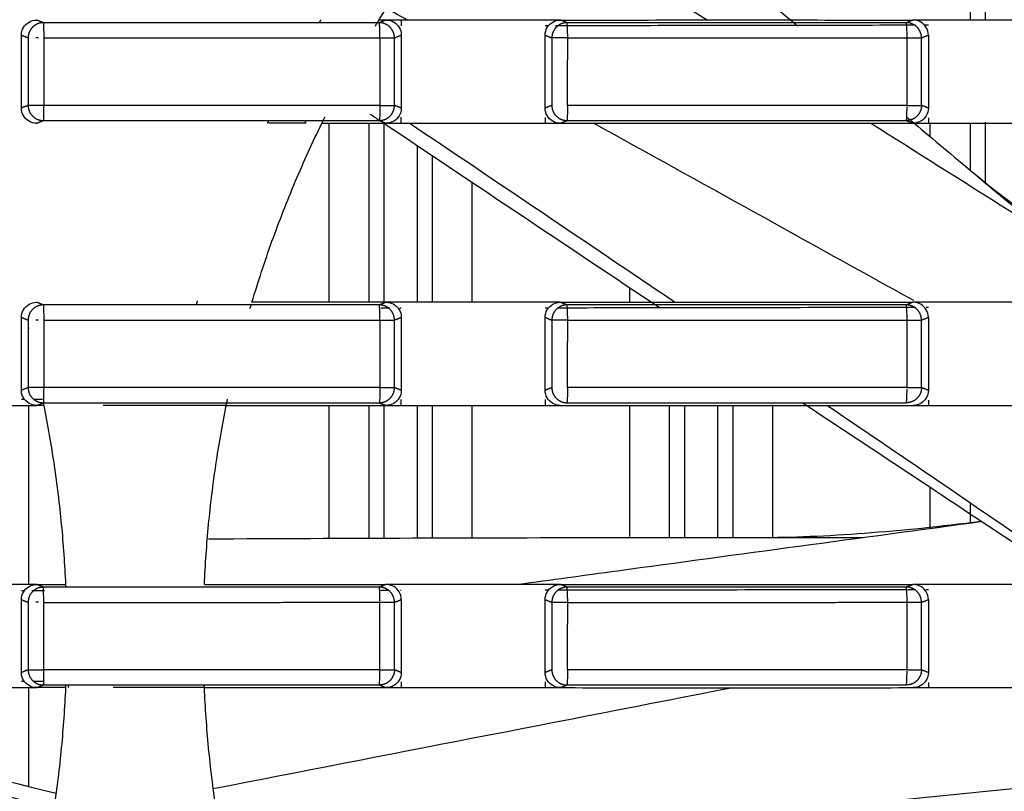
# Model space of a CAD drawing. Header units: millimetres. Extents: x 9946 to 11276, y -3292 to -1962.
# Tile 161 of 170: x 10973 to 11005, y -2154 to -2128. Entities that reach past the tile are written whole.
import ezdxf

# ---------------------------------------------------------------- set-up
doc = ezdxf.new("R2010")
doc.units = ezdxf.units.MM
doc.layers.add('ROXX NEO lite', color=7, linetype='Continuous', true_color=0x000000)

msp = doc.modelspace()

# ---------------------------------------------------------------- linework, layer by layer
at = {"layer": 'ROXX NEO lite', "color": 18, "lineweight": -3, "true_color": 0x000000}
for points, degree in [([(10990.83, -2121.956), (10993.362, -2124.06), (10995.891, -2126.167), (10998.417, -2128.278)], 3), ([(11004.099, -2122.189), (11004.099, -2125.139), (11004.099, -2128.089)], 2), ([(11004.598, -2122.189), (11004.598, -2125.139), (11004.598, -2128.089)], 2), ([(10984.625, -2128.089), (10984.969, -2127.535), (10985.685, -2126.444), (10986.841, -2124.864), (10987.664, -2123.851), (10988.088, -2123.355)], 3), ([(10988.029, -2123.425), (10990.5, -2124.978), (10992.97, -2126.533), (10995.439, -2128.088)], 3), ([(10984.899, -2127.719), (10985.122, -2127.842), (10985.345, -2127.966), (10985.568, -2128.089)], 3), ([(10972.849, -2128.588), (10972.849, -2128.493), (10972.896, -2128.329), (10973.089, -2128.136), (10973.253, -2128.089), (10973.348, -2128.089)], 3), ([(10973.569, -2128.177), (10973.459, -2128.133), (10973.348, -2128.089)], 2), ([(10973.569, -2128.177), (10973.572, -2128.181), (10973.576, -2128.287), (10973.585, -2128.563), (10973.585, -2128.679)], 3), ([(10984.86, -2128.089), (10984.782, -2128.089), (10984.703, -2128.089), (10984.625, -2128.089)], 3), ([(10984.86, -2128.089), (10984.749, -2128.133), (10984.639, -2128.177)], 2), ([(10984.655, -2128.677), (10984.655, -2128.561), (10984.652, -2128.288), (10984.643, -2128.181), (10984.639, -2128.177)], 3), ([(10984.86, -2128.089), (10984.957, -2128.089), (10985.124, -2128.139), (10985.311, -2128.325), (10985.361, -2128.491), (10985.361, -2128.587)], 3), ([(10985.361, -2128.089), (10985.194, -2128.089), (10985.027, -2128.089), (10984.86, -2128.089)], 3), ([(10990.101, -2128.089), (10989.574, -2128.089), (10988.521, -2128.089), (10986.941, -2128.089), (10985.888, -2128.089), (10985.361, -2128.089)], 3), ([(10985.361, -2128.089), (10985.361, -2128.188), (10985.361, -2128.286)], 2), ([(10990.101, -2128.588), (10990.101, -2128.493), (10990.148, -2128.329), (10990.341, -2128.136), (10990.505, -2128.089), (10990.6, -2128.089)], 3), ([(10990.6, -2128.089), (10990.434, -2128.089), (10990.267, -2128.089), (10990.101, -2128.089)], 3), ([(10990.208, -2128.28), (10990.172, -2128.28), (10990.137, -2128.28), (10990.101, -2128.28)], 3), ([(10990.6, -2128.089), (10991.891, -2128.089), (10994.474, -2128.088), (10998.348, -2128.088), (11000.93, -2128.089), (11002.221, -2128.089)], 3), ([(10990.82, -2128.177), (10990.71, -2128.133), (10990.6, -2128.089)], 2), ([(10990.844, -2128.681), (10990.844, -2128.565), (10990.831, -2128.286), (10990.824, -2128.181), (10990.82, -2128.177)], 3), ([(11002.221, -2128.089), (11002.129, -2128.126), (11002.036, -2128.163)], 2), ([(11002.723, -2128.587), (11002.723, -2128.491), (11002.673, -2128.325), (11002.486, -2128.139), (11002.319, -2128.089), (11002.221, -2128.089)], 3), ([(11002.723, -2128.089), (11002.556, -2128.089), (11002.388, -2128.089), (11002.221, -2128.089)], 3), ([(11002.723, -2128.262), (11002.686, -2128.262), (11002.649, -2128.262), (11002.611, -2128.262)], 3), ([(11007.335, -2128.089), (11006.822, -2128.089), (11005.797, -2128.089), (11004.26, -2128.089), (11003.235, -2128.089), (11002.723, -2128.089)], 3), ([(10972.849, -2128.588), (10972.959, -2128.632), (10973.07, -2128.677)], 2), ([(10972.849, -2130.99), (10972.849, -2129.789), (10972.849, -2128.588)], 2), ([(10973.07, -2128.677), (10973.07, -2129.789), (10973.07, -2130.901)], 2), ([(10973.415, -2128.677), (10973.387, -2128.676), (10973.357, -2128.677), (10973.328, -2128.677)], 3), ([(10973.585, -2128.679), (10973.583, -2129.79), (10973.581, -2130.901)], 2), ([(10984.655, -2128.677), (10984.655, -2129.789), (10984.655, -2130.901)], 2), ([(10985.136, -2128.677), (10985.249, -2128.632), (10985.361, -2128.587)], 2), ([(10985.136, -2130.901), (10985.136, -2129.789), (10985.136, -2128.677)], 2), ([(10985.361, -2128.587), (10985.361, -2129.789), (10985.361, -2130.991)], 2), ([(10990.101, -2130.99), (10990.101, -2129.789), (10990.101, -2128.588)], 2), ([(10990.101, -2128.588), (10990.211, -2128.633), (10990.321, -2128.677)], 2), ([(10990.321, -2128.677), (10990.321, -2129.789), (10990.321, -2130.901)], 2), ([(11002.022, -2130.901), (11002.022, -2129.789), (11002.022, -2128.677)], 2), ([(11002.497, -2128.677), (11002.61, -2128.632), (11002.723, -2128.587)], 2), ([(11002.497, -2130.901), (11002.497, -2129.789), (11002.497, -2128.677)], 2), ([(11002.723, -2128.587), (11002.723, -2129.789), (11002.723, -2130.991)], 2), ([(10990.838, -2130.901), (10990.841, -2129.791), (10990.844, -2128.681)], 2), ([(10973.07, -2130.901), (10972.959, -2130.945), (10972.849, -2130.99)], 2), ([(10984.655, -2130.901), (10984.655, -2131.017), (10984.652, -2131.29), (10984.642, -2131.397), (10984.638, -2131.401)], 3), ([(10985.361, -2130.991), (10985.249, -2130.946), (10985.136, -2130.901)], 2), ([(10990.321, -2130.901), (10990.211, -2130.945), (10990.101, -2130.99)], 2), ([(11002.723, -2130.991), (11002.61, -2130.946), (11002.497, -2130.901)], 2), ([(10973.348, -2131.489), (10973.253, -2131.489), (10973.089, -2131.442), (10972.896, -2131.249), (10972.849, -2131.085), (10972.849, -2130.99)], 3), ([(10984.649, -2131.407), (10984.545, -2131.337), (10984.44, -2131.267), (10984.336, -2131.198)], 3), ([(10990.6, -2131.489), (10990.505, -2131.489), (10990.341, -2131.442), (10990.148, -2131.249), (10990.101, -2131.085), (10990.101, -2130.99)], 3), ([(11001.998, -2131.401), (11002.003, -2131.397), (11002.016, -2131.307), (11002.021, -2131.061), (11002.022, -2130.95)], 3), ([(11002.723, -2130.991), (11002.723, -2131.086), (11002.674, -2131.251), (11002.487, -2131.439), (11002.319, -2131.489), (11002.221, -2131.489)], 3), ([(10973.348, -2131.489), (10973.458, -2131.445), (10973.568, -2131.401)], 2), ([(10980.443, -2137.389), (10980.645, -2136.714), (10981.084, -2135.375), (10981.853, -2133.405), (10982.437, -2132.122), (10982.746, -2131.489)], 3), ([(10982.232, -2131.489), (10981.819, -2131.489), (10981.406, -2131.489), (10980.993, -2131.489)], 3), ([(10982.746, -2131.489), (10983.451, -2131.489), (10984.155, -2131.489), (10984.86, -2131.489)], 3), ([(10982.988, -2137.389), (10982.988, -2134.439), (10982.988, -2131.489)], 2), ([(10984.299, -2137.379), (10984.299, -2134.434), (10984.299, -2131.489)], 2), ([(10984.638, -2131.401), (10984.749, -2131.445), (10984.86, -2131.489)], 2), ([(10984.798, -2137.364), (10984.798, -2134.436), (10984.798, -2131.507)], 2), ([(10993.872, -2137.575), (10990.856, -2135.564), (10987.844, -2133.548), (10984.832, -2131.53)], 3), ([(10984.86, -2131.489), (10985.027, -2131.489), (10985.194, -2131.489), (10985.361, -2131.489)], 3), ([(10985.361, -2131.489), (10985.361, -2131.39), (10985.361, -2131.292)], 2), ([(10985.361, -2131.489), (10985.888, -2131.489), (10986.941, -2131.489), (10988.521, -2131.489), (10989.574, -2131.489), (10990.101, -2131.489)], 3), ([(10994.366, -2137.389), (10991.455, -2135.418), (10988.541, -2133.453), (10985.626, -2131.489)], 3), ([(10990.101, -2131.298), (10990.101, -2131.393), (10990.101, -2131.489)], 2), ([(10990.101, -2131.489), (10990.267, -2131.489), (10990.434, -2131.489), (10990.6, -2131.489)], 3), ([(10990.6, -2131.489), (10990.71, -2131.445), (10990.82, -2131.401)], 2), ([(10990.6, -2131.489), (10991.891, -2131.489), (10994.474, -2131.49), (10998.348, -2131.49), (11000.93, -2131.489), (11002.221, -2131.489)], 3), ([(10991.706, -2131.489), (10995.216, -2133.434), (10998.725, -2135.379), (11002.235, -2137.325)], 3), ([(11000.832, -2131.489), (11003.86, -2133.399), (11006.886, -2135.311), (11009.911, -2137.225)], 3), ([(11001.998, -2131.401), (11002.109, -2131.445), (11002.221, -2131.489)], 2), ([(11002.013, -2131.287), (11002.657, -2131.827), (11003.302, -2132.368), (11003.946, -2132.909)], 3), ([(11002.221, -2131.489), (11002.388, -2131.489), (11002.556, -2131.489), (11002.723, -2131.489)], 3), ([(11002.723, -2131.316), (11002.723, -2131.403), (11002.723, -2131.489)], 2), ([(11002.723, -2131.489), (11003.235, -2131.489), (11004.26, -2131.489), (11005.797, -2131.489), (11006.822, -2131.489), (11007.335, -2131.489)], 3), ([(11002.788, -2131.91), (11002.788, -2131.7), (11002.788, -2131.489)], 2), ([(11004.099, -2131.489), (11004.099, -2132.263), (11004.099, -2133.036)], 2), ([(11004.598, -2131.459), (11004.598, -2132.458), (11004.598, -2133.456)], 2), ([(10985.879, -2132.231), (10985.879, -2134.81), (10985.879, -2137.389)], 2), ([(10986.378, -2132.566), (10986.378, -2134.977), (10986.378, -2137.389)], 2), ([(11003.946, -2132.909), (11004.822, -2133.644), (11005.698, -2134.379), (11006.574, -2135.115)], 3), ([(10987.688, -2133.443), (10987.688, -2135.405), (10987.688, -2137.368)], 2), ([(10992.888, -2137.389), (10992.888, -2137.154), (10992.888, -2136.918)], 2), ([(10972.849, -2137.888), (10972.849, -2137.793), (10972.896, -2137.629), (10973.089, -2137.436), (10973.253, -2137.389), (10973.348, -2137.389)], 3), ([(10973.569, -2137.477), (10973.459, -2137.433), (10973.348, -2137.389)], 2), ([(10984.86, -2137.389), (10984.369, -2137.389), (10983.388, -2137.389), (10981.916, -2137.389), (10980.934, -2137.389), (10980.443, -2137.389)], 3), ([(10984.86, -2137.389), (10984.749, -2137.433), (10984.639, -2137.477)], 2), ([(10984.86, -2137.389), (10984.957, -2137.389), (10985.124, -2137.439), (10985.311, -2137.625), (10985.361, -2137.791), (10985.361, -2137.887)], 3), ([(10985.361, -2137.389), (10985.194, -2137.389), (10985.027, -2137.389), (10984.86, -2137.389)], 3), ([(10990.101, -2137.389), (10989.574, -2137.389), (10988.521, -2137.389), (10986.941, -2137.389), (10985.888, -2137.389), (10985.361, -2137.389)], 3), ([(10990.101, -2137.888), (10990.101, -2137.793), (10990.148, -2137.629), (10990.341, -2137.436), (10990.505, -2137.389), (10990.6, -2137.389)], 3), ([(10990.6, -2137.389), (10990.434, -2137.389), (10990.267, -2137.389), (10990.101, -2137.389)], 3), ([(10990.6, -2137.389), (10991.891, -2137.389), (10994.474, -2137.388), (10998.348, -2137.388), (11000.93, -2137.389), (11002.221, -2137.389)], 3), ([(10990.82, -2137.477), (10990.71, -2137.433), (10990.6, -2137.389)], 2), ([(11002.221, -2137.389), (11002.111, -2137.433), (11002, -2137.477)], 2), ([(11002.723, -2137.389), (11002.556, -2137.389), (11002.388, -2137.389), (11002.221, -2137.389)], 3), ([(11002.723, -2137.887), (11002.723, -2137.791), (11002.673, -2137.625), (11002.486, -2137.439), (11002.319, -2137.389), (11002.221, -2137.389)], 3), ([(11007.335, -2137.389), (11006.822, -2137.389), (11005.797, -2137.389), (11004.26, -2137.389), (11003.235, -2137.389), (11002.723, -2137.389)], 3), ([(10973.569, -2137.477), (10973.572, -2137.481), (10973.576, -2137.587), (10973.585, -2137.863), (10973.585, -2137.979)], 3), ([(10984.655, -2137.977), (10984.655, -2137.861), (10984.652, -2137.588), (10984.643, -2137.481), (10984.639, -2137.477)], 3), ([(10984.971, -2137.587), (10984.877, -2137.587), (10984.783, -2137.587), (10984.688, -2137.587)], 3), ([(10985.361, -2137.586), (10985.344, -2137.586), (10985.326, -2137.586), (10985.308, -2137.586)], 3), ([(10990.208, -2137.58), (10990.172, -2137.58), (10990.137, -2137.58), (10990.101, -2137.58)], 3), ([(10990.844, -2137.981), (10990.844, -2137.865), (10990.831, -2137.586), (10990.824, -2137.481), (10990.82, -2137.477)], 3), ([(11002.022, -2137.977), (11002.022, -2137.861), (11002.018, -2137.588), (11002.005, -2137.481), (11002, -2137.477)], 3), ([(11002.723, -2137.562), (11002.698, -2137.562), (11002.673, -2137.562), (11002.648, -2137.562)], 3), ([(10972.849, -2140.29), (10972.849, -2139.089), (10972.849, -2137.888)], 2), ([(10972.849, -2137.888), (10972.959, -2137.932), (10973.07, -2137.977)], 2), ([(10973.07, -2137.977), (10973.07, -2139.089), (10973.07, -2140.201)], 2), ([(10973.415, -2137.977), (10973.387, -2137.976), (10973.357, -2137.977), (10973.328, -2137.977)], 3), ([(10973.585, -2137.979), (10973.583, -2139.09), (10973.581, -2140.201)], 2), ([(10984.655, -2137.977), (10984.655, -2139.089), (10984.655, -2140.201)], 2), ([(10985.136, -2137.977), (10985.249, -2137.932), (10985.361, -2137.887)], 2), ([(10985.136, -2140.201), (10985.136, -2139.089), (10985.136, -2137.977)], 2), ([(10985.361, -2137.887), (10985.361, -2139.089), (10985.361, -2140.291)], 2), ([(10990.101, -2137.888), (10990.211, -2137.933), (10990.321, -2137.977)], 2), ([(10990.101, -2140.29), (10990.101, -2139.089), (10990.101, -2137.888)], 2), ([(10990.321, -2137.977), (10990.321, -2139.089), (10990.321, -2140.201)], 2), ([(10990.838, -2140.201), (10990.841, -2139.091), (10990.844, -2137.981)], 2), ([(11002.022, -2140.201), (11002.022, -2139.089), (11002.022, -2137.977)], 2), ([(11002.497, -2137.977), (11002.61, -2137.932), (11002.723, -2137.887)], 2), ([(11002.497, -2140.201), (11002.497, -2139.089), (11002.497, -2137.977)], 2), ([(11002.723, -2137.887), (11002.723, -2139.089), (11002.723, -2140.291)], 2), ([(10973.103, -2138.234), (10973.093, -2138.238), (10973.084, -2138.241), (10973.075, -2138.245)], 3), ([(10973.07, -2140.201), (10972.959, -2140.245), (10972.849, -2140.29)], 2), ([(10973.348, -2140.789), (10973.253, -2140.789), (10973.089, -2140.742), (10972.896, -2140.549), (10972.849, -2140.385), (10972.849, -2140.29)], 3), ([(10984.655, -2140.201), (10984.655, -2140.317), (10984.652, -2140.59), (10984.642, -2140.697), (10984.638, -2140.701)], 3), ([(10985.361, -2140.291), (10985.361, -2140.386), (10985.312, -2140.551), (10985.125, -2140.739), (10984.957, -2140.789), (10984.86, -2140.789)], 3), ([(10985.361, -2140.291), (10985.249, -2140.246), (10985.136, -2140.201)], 2), ([(10990.321, -2140.201), (10990.211, -2140.245), (10990.101, -2140.29)], 2), ([(10990.6, -2140.789), (10990.505, -2140.789), (10990.341, -2140.742), (10990.148, -2140.549), (10990.101, -2140.385), (10990.101, -2140.29)], 3), ([(11001.998, -2140.701), (11002.003, -2140.697), (11002.016, -2140.607), (11002.021, -2140.361), (11002.022, -2140.25)], 3), ([(11002.723, -2140.291), (11002.723, -2140.386), (11002.674, -2140.551), (11002.487, -2140.739), (11002.319, -2140.789), (11002.221, -2140.789)], 3), ([(11002.723, -2140.291), (11002.61, -2140.246), (11002.497, -2140.201)], 2), ([(10972.849, -2140.579), (10972.895, -2140.579), (10972.942, -2140.579)], 2), ([(10973.277, -2140.579), (10973.408, -2140.579), (10973.538, -2140.579)], 2), ([(10985.361, -2140.789), (10985.361, -2140.69), (10985.361, -2140.592)], 2), ([(10990.101, -2140.598), (10990.101, -2140.693), (10990.101, -2140.789)], 2), ([(11002.723, -2140.616), (11002.723, -2140.703), (11002.723, -2140.789)], 2), ([(10968.018, -2140.789), (10969.628, -2140.789), (10971.239, -2140.789), (10972.849, -2140.789)], 3), ([(10972.849, -2140.789), (10973.015, -2140.789), (10973.182, -2140.789), (10973.348, -2140.789)], 3), ([(10973.088, -2146.67), (10973.088, -2143.73), (10973.088, -2140.789)], 2), ([(10973.348, -2140.789), (10973.458, -2140.745), (10973.568, -2140.701)], 2), ([(10973.581, -2140.789), (10973.503, -2140.789), (10973.426, -2140.789), (10973.348, -2140.789)], 3), ([(10973.581, -2140.789), (10973.711, -2141.437), (10973.939, -2142.74), (10974.179, -2144.709), (10974.272, -2146.029), (10974.301, -2146.689)], 3), ([(10978.876, -2146.689), (10978.905, -2146.029), (10978.998, -2144.709), (10979.238, -2142.74), (10979.466, -2141.437), (10979.596, -2140.789)], 3), ([(10979.596, -2140.789), (10980.181, -2140.789), (10981.351, -2140.789), (10983.105, -2140.789), (10984.275, -2140.789), (10984.86, -2140.789)], 3), ([(10982.988, -2145.167), (10982.988, -2142.978), (10982.988, -2140.789)], 2), ([(10984.299, -2145.161), (10984.299, -2142.975), (10984.299, -2140.789)], 2), ([(10984.638, -2140.701), (10984.749, -2140.745), (10984.86, -2140.789)], 2), ([(10984.798, -2145.16), (10984.798, -2142.971), (10984.798, -2140.782)], 2), ([(10984.86, -2140.789), (10985.027, -2140.789), (10985.194, -2140.789), (10985.361, -2140.789)], 3), ([(10985.361, -2140.789), (10985.888, -2140.789), (10986.941, -2140.789), (10988.521, -2140.789), (10989.574, -2140.789), (10990.101, -2140.789)], 3), ([(10985.879, -2140.789), (10985.879, -2142.973), (10985.879, -2145.156)], 2), ([(10986.378, -2140.789), (10986.378, -2142.972), (10986.378, -2145.154)], 2), ([(10987.688, -2140.784), (10987.688, -2142.968), (10987.688, -2145.151)], 2), ([(10990.101, -2140.789), (10990.267, -2140.789), (10990.434, -2140.789), (10990.6, -2140.789)], 3), ([(10990.6, -2140.789), (10991.891, -2140.789), (10994.474, -2140.79), (10998.348, -2140.79), (11000.93, -2140.789), (11002.221, -2140.789)], 3), ([(10992.888, -2145.106), (10992.888, -2142.948), (10992.888, -2140.789)], 2), ([(10994.199, -2145.14), (10994.199, -2142.961), (10994.199, -2140.783)], 2), ([(10994.698, -2145.139), (10994.698, -2142.964), (10994.698, -2140.789)], 2), ([(10995.779, -2140.79), (10995.779, -2142.964), (10995.779, -2145.139)], 2), ([(10996.278, -2140.79), (10996.278, -2142.964), (10996.278, -2145.139)], 2), ([(10997.588, -2140.771), (10997.588, -2142.955), (10997.588, -2145.139)], 2), ([(11006.289, -2145.813), (11003.713, -2144.113), (11001.14, -2142.409), (10998.569, -2140.701)], 3), ([(11006.395, -2145.571), (11004.059, -2143.974), (11001.721, -2142.38), (10999.38, -2140.789)], 3), ([(11002.221, -2140.789), (11002.388, -2140.789), (11002.556, -2140.789), (11002.723, -2140.789)], 3), ([(11002.723, -2140.789), (11003.235, -2140.789), (11004.26, -2140.789), (11005.797, -2140.789), (11006.822, -2140.789), (11007.335, -2140.789)], 3), ([(11002.788, -2144.838), (11002.788, -2144.169), (11002.788, -2143.499)], 2), ([(11004.099, -2143.997), (11004.099, -2144.329), (11004.099, -2144.661)], 2), ([(10997.129, -2145.139), (10998.273, -2145.139), (10999.416, -2145.139), (11000.56, -2145.14)], 3), ([(10972.849, -2146.689), (10971.239, -2146.689), (10969.628, -2146.689), (10968.018, -2146.689)], 3), ([(10973.348, -2146.689), (10973.182, -2146.689), (10973.015, -2146.689), (10972.849, -2146.689)], 3), ([(10973.348, -2146.689), (10973.666, -2146.689), (10973.983, -2146.689), (10974.301, -2146.689)], 3), ([(10973.568, -2146.777), (10973.458, -2146.733), (10973.348, -2146.689)], 2), ([(10973.585, -2147.279), (10973.585, -2147.163), (10973.576, -2146.887), (10973.571, -2146.781), (10973.568, -2146.777)], 3), ([(10978.876, -2146.689), (10979.541, -2146.689), (10980.871, -2146.689), (10982.865, -2146.689), (10984.195, -2146.689), (10984.86, -2146.689)], 3), ([(10984.86, -2146.689), (10984.749, -2146.733), (10984.639, -2146.777)], 2), ([(10984.655, -2147.234), (10984.655, -2147.122), (10984.651, -2146.873), (10984.643, -2146.781), (10984.639, -2146.777)], 3), ([(10985.361, -2147.187), (10985.361, -2147.091), (10985.311, -2146.925), (10985.124, -2146.739), (10984.957, -2146.689), (10984.86, -2146.689)], 3), ([(10985.361, -2146.689), (10985.194, -2146.689), (10985.027, -2146.689), (10984.86, -2146.689)], 3), ([(10990.101, -2146.689), (10989.574, -2146.689), (10988.521, -2146.689), (10986.941, -2146.689), (10985.888, -2146.689), (10985.361, -2146.689)], 3), ([(10990.101, -2147.188), (10990.101, -2147.093), (10990.148, -2146.929), (10990.341, -2146.736), (10990.505, -2146.689), (10990.6, -2146.689)], 3), ([(10990.6, -2146.689), (10990.434, -2146.689), (10990.267, -2146.689), (10990.101, -2146.689)], 3), ([(10990.6, -2146.689), (10991.891, -2146.689), (10994.474, -2146.688), (10998.348, -2146.688), (11000.93, -2146.689), (11002.221, -2146.689)], 3), ([(10990.82, -2146.777), (10990.71, -2146.733), (10990.6, -2146.689)], 2), ([(10990.844, -2147.281), (10990.844, -2147.165), (10990.831, -2146.886), (10990.824, -2146.781), (10990.82, -2146.777)], 3), ([(11002.221, -2146.689), (11002.111, -2146.733), (11002, -2146.777)], 2), ([(11002.022, -2147.277), (11002.022, -2147.161), (11002.018, -2146.888), (11002.005, -2146.781), (11002, -2146.777)], 3), ([(11002.723, -2147.187), (11002.723, -2147.091), (11002.673, -2146.925), (11002.486, -2146.739), (11002.319, -2146.689), (11002.221, -2146.689)], 3), ([(11002.723, -2146.689), (11002.556, -2146.689), (11002.388, -2146.689), (11002.221, -2146.689)], 3), ([(11007.335, -2146.689), (11006.822, -2146.689), (11005.797, -2146.689), (11004.26, -2146.689), (11003.235, -2146.689), (11002.723, -2146.689)], 3), ([(10972.946, -2146.899), (10972.897, -2146.899), (10972.849, -2146.899)], 2), ([(10973.603, -2146.899), (10973.398, -2146.899), (10973.193, -2146.899)], 2), ([(10984.949, -2146.887), (10984.858, -2146.887), (10984.767, -2146.887), (10984.676, -2146.887)], 3), ([(10985.361, -2146.886), (10985.353, -2146.886), (10985.344, -2146.886), (10985.335, -2146.886)], 3), ([(10990.211, -2146.88), (10990.174, -2146.88), (10990.137, -2146.88), (10990.101, -2146.88)], 3), ([(11002.28, -2146.862), (11002.203, -2146.862), (11002.127, -2146.862), (11002.05, -2146.863)], 3), ([(11002.723, -2146.862), (11002.694, -2146.862), (11002.665, -2146.862), (11002.636, -2146.862)], 3), ([(10972.849, -2149.59), (10972.849, -2148.389), (10972.849, -2147.188)], 2), ([(10972.849, -2147.188), (10972.959, -2147.232), (10973.07, -2147.277)], 2), ([(10973.07, -2147.277), (10973.07, -2148.388), (10973.07, -2149.5)], 2), ([(10973.415, -2147.277), (10973.387, -2147.276), (10973.357, -2147.277), (10973.328, -2147.277)], 3), ([(10973.581, -2149.501), (10973.583, -2148.39), (10973.585, -2147.279)], 2), ([(10984.655, -2149.501), (10984.655, -2148.389), (10984.655, -2147.277)], 2), ([(10985.136, -2147.277), (10985.249, -2147.232), (10985.361, -2147.187)], 2), ([(10985.136, -2149.501), (10985.136, -2148.389), (10985.136, -2147.277)], 2), ([(10985.361, -2147.187), (10985.361, -2148.389), (10985.361, -2149.591)], 2), ([(10990.101, -2147.188), (10990.211, -2147.233), (10990.321, -2147.277)], 2), ([(10990.101, -2149.59), (10990.101, -2148.389), (10990.101, -2147.188)], 2), ([(10990.321, -2147.277), (10990.321, -2148.389), (10990.321, -2149.501)], 2), ([(10990.838, -2149.501), (10990.841, -2148.391), (10990.844, -2147.281)], 2), ([(11002.022, -2149.501), (11002.022, -2148.389), (11002.022, -2147.277)], 2), ([(11002.497, -2147.277), (11002.61, -2147.232), (11002.723, -2147.187)], 2), ([(11002.497, -2149.501), (11002.497, -2148.389), (11002.497, -2147.277)], 2), ([(11002.723, -2147.187), (11002.723, -2148.389), (11002.723, -2149.591)], 2), ([(10973.07, -2149.5), (10972.959, -2149.545), (10972.849, -2149.59)], 2), ([(10973.348, -2150.089), (10973.253, -2150.089), (10973.089, -2150.042), (10972.896, -2149.849), (10972.849, -2149.685), (10972.849, -2149.59)], 3), ([(10984.638, -2150.001), (10984.642, -2149.997), (10984.652, -2149.89), (10984.655, -2149.617), (10984.655, -2149.501)], 3), ([(10985.361, -2149.591), (10985.361, -2149.686), (10985.312, -2149.851), (10985.125, -2150.039), (10984.957, -2150.089), (10984.86, -2150.089)], 3), ([(10985.361, -2149.591), (10985.249, -2149.546), (10985.136, -2149.501)], 2), ([(10990.321, -2149.501), (10990.211, -2149.545), (10990.101, -2149.59)], 2), ([(10990.6, -2150.089), (10990.505, -2150.089), (10990.341, -2150.042), (10990.148, -2149.849), (10990.101, -2149.685), (10990.101, -2149.59)], 3), ([(11001.998, -2150.001), (11002.003, -2149.997), (11002.016, -2149.907), (11002.021, -2149.661), (11002.022, -2149.55)], 3), ([(11002.723, -2149.591), (11002.723, -2149.686), (11002.674, -2149.851), (11002.487, -2150.039), (11002.319, -2150.089), (11002.221, -2150.089)], 3), ([(11002.723, -2149.591), (11002.61, -2149.546), (11002.497, -2149.501)], 2), ([(10972.849, -2149.879), (10972.895, -2149.879), (10972.942, -2149.879)], 2), ([(10973.272, -2149.879), (10973.423, -2149.879), (10973.574, -2149.879)], 2), ([(10973.348, -2150.089), (10973.458, -2150.045), (10973.568, -2150.001)], 2), ([(10974.399, -2150.089), (10974.399, -2150.041), (10974.399, -2149.993)], 2), ([(10979.168, -2153.413), (10984.872, -2152.302), (10990.576, -2151.192), (10996.281, -2150.083)], 3), ([(10984.638, -2150.001), (10984.749, -2150.045), (10984.86, -2150.089)], 2), ([(10985.361, -2149.892), (10985.361, -2149.99), (10985.361, -2150.089)], 2), ([(10990.101, -2149.898), (10990.101, -2149.993), (10990.101, -2150.089)], 2), ([(10990.6, -2150.089), (10990.71, -2150.045), (10990.82, -2150.001)], 2), ([(11002.723, -2149.916), (11002.723, -2150.003), (11002.723, -2150.089)], 2), ([(10968.018, -2150.089), (10969.628, -2150.089), (10971.239, -2150.089), (10972.849, -2150.089)], 3), ([(10972.849, -2150.089), (10973.015, -2150.089), (10973.182, -2150.089), (10973.348, -2150.089)], 3), ([(10973.088, -2153.336), (10973.088, -2151.712), (10973.088, -2150.087)], 2), ([(10974.301, -2150.089), (10973.983, -2150.089), (10973.666, -2150.089), (10973.348, -2150.089)], 3), ([(10974.301, -2150.089), (10974.272, -2150.749), (10974.179, -2152.069), (10973.939, -2154.038), (10973.711, -2155.341), (10973.581, -2155.989)], 3), ([(10979.596, -2155.989), (10979.466, -2155.341), (10979.238, -2154.038), (10978.998, -2152.069), (10978.905, -2150.749), (10978.876, -2150.089)], 3), ([(10978.876, -2150.089), (10979.541, -2150.089), (10980.871, -2150.089), (10982.865, -2150.089), (10984.195, -2150.089), (10984.86, -2150.089)], 3), ([(10984.86, -2150.089), (10985.027, -2150.089), (10985.194, -2150.089), (10985.361, -2150.089)], 3), ([(10985.361, -2150.089), (10985.888, -2150.089), (10986.941, -2150.089), (10988.521, -2150.089), (10989.574, -2150.089), (10990.101, -2150.089)], 3), ([(10990.101, -2150.089), (10990.267, -2150.089), (10990.434, -2150.089), (10990.6, -2150.089)], 3), ([(10990.6, -2150.089), (10991.891, -2150.089), (10994.474, -2150.09), (10998.348, -2150.09), (11000.93, -2150.089), (11002.221, -2150.089)], 3), ([(11002.221, -2150.089), (11002.388, -2150.089), (11002.556, -2150.089), (11002.723, -2150.089)], 3), ([(11002.723, -2150.089), (11003.235, -2150.089), (11004.26, -2150.089), (11005.797, -2150.089), (11006.822, -2150.089), (11007.335, -2150.089)], 3)]:
    msp.add_open_spline(points, degree=degree, dxfattribs=at)
for points, weights in [([(10973.216, -2128.324), (10973.07, -2128.47), (10973.07, -2128.677)], [1, 0.924082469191, 1]), ([(10973.569, -2128.177), (10973.363, -2128.177), (10973.216, -2128.324)], [1, 0.923673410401, 1]), ([(10982.705, -2128.088), (10982.679, -2128.132), (10982.654, -2128.177)], [0.989807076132, 0.989755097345, 0.989704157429]), ([(10984.503, -2128.287), (10984.561, -2128.192), (10984.62, -2128.098)], [1, 0.999885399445, 0.999779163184]), ([(10984.99, -2128.324), (10984.845, -2128.178), (10984.639, -2128.177)], [1, 0.924267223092, 1]), ([(10985.136, -2128.677), (10985.136, -2128.47), (10984.99, -2128.324)], [1, 0.924080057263, 1]), ([(10990.468, -2128.324), (10990.322, -2128.47), (10990.321, -2128.677)], [1, 0.924042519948, 1]), ([(10990.82, -2128.177), (10990.614, -2128.177), (10990.468, -2128.324)], [1, 0.923945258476, 1]), ([(11002.351, -2128.324), (11002.206, -2128.178), (11002, -2128.177)], [1, 0.924307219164, 1]), ([(11002.497, -2128.677), (11002.497, -2128.471), (11002.351, -2128.324)], [1, 0.924100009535, 1]), ([(10973.585, -2128.679), (10979.121, -2128.677), (10984.655, -2128.677)], [1, 0.999992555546, 1]), ([(10984.655, -2128.677), (10985.098, -2128.677), (10985.136, -2128.677)], [1, 0.74861123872, 1]), ([(10990.844, -2128.681), (10990.363, -2128.677), (10990.321, -2128.677)], [1, 0.719848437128, 1]), ([(10990.844, -2128.681), (10996.434, -2128.677), (11002.022, -2128.677)], [1, 0.999992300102, 1]), ([(11002.022, -2128.677), (11002.459, -2128.677), (11002.497, -2128.677)], [1, 0.752597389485, 1]), ([(10973.581, -2130.901), (10973.111, -2130.901), (10973.07, -2130.901)], [1, 0.728352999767, 1]), ([(10973.07, -2130.901), (10973.07, -2131.108), (10973.216, -2131.254)], [1, 0.923980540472, 1]), ([(10984.655, -2130.901), (10979.119, -2130.901), (10973.581, -2130.901)], [1, 0.999992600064, 1]), ([(10984.655, -2130.901), (10985.098, -2130.901), (10985.136, -2130.901)], [1, 0.748624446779, 1]), ([(10984.99, -2131.254), (10985.136, -2131.108), (10985.136, -2130.901)], [1, 0.924282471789, 1]), ([(10990.321, -2130.901), (10990.322, -2131.108), (10990.468, -2131.254)], [1, 0.923960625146, 1]), ([(11002.022, -2130.901), (10996.431, -2130.901), (10990.838, -2130.901)], [1, 0.99999244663, 1]), ([(11002.022, -2130.901), (11002.459, -2130.901), (11002.497, -2130.901)], [1, 0.752611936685, 1]), ([(11002.497, -2130.901), (11002.497, -2131.108), (11002.351, -2131.254)], [1, 0.924322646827, 1]), ([(10973.216, -2131.254), (10973.362, -2131.401), (10973.568, -2131.401)], [1, 0.924067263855, 1]), ([(10984.638, -2131.401), (10984.844, -2131.4), (10984.99, -2131.254)], [1, 0.924064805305, 1]), ([(10990.468, -2131.254), (10990.614, -2131.401), (10990.82, -2131.401)], [1, 0.924027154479, 1]), ([(11002.351, -2131.254), (11002.205, -2131.401), (11001.998, -2131.401)], [1, 0.923432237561, 1]), ([(10980.99, -2131.401), (10980.969, -2131.445), (10980.948, -2131.489)], [0.987398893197, 0.987385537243, 0.987373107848]), ([(10982.19, -2131.489), (10982.212, -2131.445), (10982.233, -2131.401)], [0.87828473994, 0.87809786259, 0.877912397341]), ([(10982.746, -2131.489), (10982.795, -2131.389), (10982.844, -2131.289)], [0.99975345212, 0.999872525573, 1]), ([(10978.64, -2137.346), (10978.624, -2137.397), (10978.607, -2137.448)], [0.989678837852, 0.989732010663, 0.989786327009]), ([(10973.216, -2137.624), (10973.07, -2137.77), (10973.07, -2137.977)], [1, 0.924082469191, 1]), ([(10973.569, -2137.477), (10973.363, -2137.477), (10973.216, -2137.624)], [1, 0.923673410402, 1]), ([(10980.383, -2137.592), (10980.4, -2137.534), (10980.417, -2137.477)], [1, 0.999931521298, 0.999865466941]), ([(10984.99, -2137.624), (10984.845, -2137.478), (10984.639, -2137.477)], [1, 0.924267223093, 1]), ([(10985.136, -2137.977), (10985.136, -2137.77), (10984.99, -2137.624)], [1, 0.924080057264, 1]), ([(10990.468, -2137.624), (10990.322, -2137.77), (10990.321, -2137.977)], [1, 0.924042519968, 1]), ([(10990.82, -2137.477), (10990.614, -2137.477), (10990.468, -2137.624)], [1, 0.923945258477, 1]), ([(11002.351, -2137.624), (11002.206, -2137.478), (11002, -2137.477)], [1, 0.924307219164, 1]), ([(11002.497, -2137.977), (11002.497, -2137.771), (11002.351, -2137.624)], [1, 0.924100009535, 1]), ([(10973.585, -2137.979), (10979.121, -2137.977), (10984.655, -2137.977)], [1, 0.999992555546, 1]), ([(10984.655, -2137.977), (10985.098, -2137.977), (10985.136, -2137.977)], [1, 0.74861123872, 1]), ([(10990.844, -2137.981), (10990.363, -2137.977), (10990.321, -2137.977)], [1, 0.719848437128, 1]), ([(10990.844, -2137.981), (10996.434, -2137.977), (11002.022, -2137.977)], [1, 0.999992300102, 1]), ([(11002.022, -2137.977), (11002.459, -2137.977), (11002.497, -2137.977)], [1, 0.752597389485, 1]), ([(10973.07, -2140.201), (10973.07, -2140.408), (10973.216, -2140.554)], [1, 0.923980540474, 1]), ([(10973.581, -2140.201), (10973.111, -2140.201), (10973.07, -2140.201)], [1, 0.728352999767, 1]), ([(10984.655, -2140.201), (10979.119, -2140.201), (10973.581, -2140.201)], [1, 0.999992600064, 1]), ([(10984.655, -2140.201), (10985.098, -2140.201), (10985.136, -2140.201)], [1, 0.748624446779, 1]), ([(10984.99, -2140.554), (10985.136, -2140.408), (10985.136, -2140.201)], [1, 0.924282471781, 1]), ([(10990.321, -2140.201), (10990.322, -2140.408), (10990.468, -2140.554)], [1, 0.923960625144, 1]), ([(11002.022, -2140.201), (10996.431, -2140.201), (10990.838, -2140.201)], [1, 0.99999244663, 1]), ([(11002.022, -2140.201), (11002.459, -2140.201), (11002.497, -2140.201)], [1, 0.752611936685, 1]), ([(11002.497, -2140.201), (11002.497, -2140.408), (11002.351, -2140.554)], [1, 0.924322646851, 1]), ([(10973.216, -2140.554), (10973.362, -2140.701), (10973.568, -2140.701)], [1, 0.924067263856, 1]), ([(10973.558, -2140.678), (10973.57, -2140.734), (10973.581, -2140.789)], [0.999893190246, 0.99983430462, 0.999777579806]), ([(10979.596, -2140.789), (10979.617, -2140.687), (10979.638, -2140.585)], [0.999784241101, 0.999888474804, 1]), ([(10984.638, -2140.701), (10984.844, -2140.7), (10984.99, -2140.554)], [1, 0.924064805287, 1]), ([(10990.468, -2140.554), (10990.614, -2140.701), (10990.82, -2140.701)], [1, 0.924027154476, 1]), ([(11002.351, -2140.554), (11002.205, -2140.701), (11001.998, -2140.701)], [1, 0.923432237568, 1]), ([(10973.568, -2146.777), (10973.362, -2146.777), (10973.216, -2146.924)], [1, 0.923965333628, 1]), ([(10974.302, -2146.707), (10974.303, -2146.742), (10974.305, -2146.777)], [0.999800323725, 0.999835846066, 0.999872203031]), ([(10984.99, -2146.924), (10984.845, -2146.778), (10984.639, -2146.777)], [1, 0.924280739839, 1]), ([(10990.82, -2146.777), (10990.614, -2146.777), (10990.468, -2146.924)], [1, 0.923945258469, 1]), ([(11002.351, -2146.924), (11002.206, -2146.778), (11002, -2146.777)], [1, 0.924307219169, 1]), ([(10973.216, -2146.924), (10973.07, -2147.07), (10973.07, -2147.277)], [1, 0.924082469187, 1]), ([(10985.136, -2147.277), (10985.136, -2147.07), (10984.99, -2146.924)], [1, 0.924080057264, 1]), ([(10990.468, -2146.924), (10990.322, -2147.07), (10990.321, -2147.277)], [1, 0.924042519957, 1]), ([(11002.497, -2147.277), (11002.497, -2147.071), (11002.351, -2146.924)], [1, 0.924100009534, 1]), ([(10973.585, -2147.279), (10979.121, -2147.277), (10984.655, -2147.277)], [1, 0.999992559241, 1]), ([(10984.655, -2147.277), (10985.098, -2147.277), (10985.136, -2147.277)], [1, 0.74861123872, 1]), ([(10990.844, -2147.281), (10990.363, -2147.277), (10990.321, -2147.277)], [1, 0.719848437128, 1]), ([(10990.844, -2147.281), (10996.434, -2147.277), (11002.022, -2147.277)], [1, 0.999992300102, 1]), ([(11002.022, -2147.277), (11002.459, -2147.277), (11002.497, -2147.277)], [1, 0.752597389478, 1]), ([(10973.07, -2149.5), (10973.07, -2149.708), (10973.216, -2149.854)], [1, 0.923673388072, 1]), ([(10973.07, -2149.5), (10973.111, -2149.501), (10973.581, -2149.501)], [1, 0.728332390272, 1]), ([(10984.655, -2149.501), (10979.119, -2149.501), (10973.581, -2149.501)], [1, 0.999992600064, 1]), ([(10984.655, -2149.501), (10985.098, -2149.501), (10985.136, -2149.501)], [1, 0.74862444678, 1]), ([(10985.136, -2149.501), (10985.136, -2149.708), (10984.99, -2149.854)], [1, 0.924282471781, 1]), ([(10990.321, -2149.501), (10990.322, -2149.708), (10990.468, -2149.854)], [1, 0.923960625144, 1]), ([(11002.022, -2149.501), (10996.431, -2149.501), (10990.838, -2149.501)], [1, 0.99999244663, 1]), ([(11002.022, -2149.501), (11002.459, -2149.501), (11002.497, -2149.501)], [1, 0.752611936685, 1]), ([(11002.497, -2149.501), (11002.497, -2149.708), (11002.351, -2149.854)], [1, 0.924322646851, 1]), ([(10973.216, -2149.854), (10973.362, -2150.001), (10973.568, -2150.001)], [1, 0.924067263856, 1]), ([(10974.305, -2149.997), (10974.303, -2150.043), (10974.301, -2150.089)], [0.999876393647, 0.999828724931, 0.999782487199]), ([(10978.876, -2150.089), (10978.874, -2150.042), (10978.872, -2149.996)], [0.999787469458, 0.999834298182, 0.999882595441]), ([(10984.99, -2149.854), (10984.844, -2150), (10984.638, -2150.001)], [1, 0.924064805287, 1]), ([(10990.468, -2149.854), (10990.614, -2150.001), (10990.82, -2150.001)], [1, 0.924027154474, 1]), ([(11002.351, -2149.854), (11002.205, -2150.001), (11001.998, -2150.001)], [1, 0.923432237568, 1])]:
    msp.add_rational_spline(points, weights, degree=2, dxfattribs=at)
for points, knots in [([(10984.639, -2128.177), (10983.409, -2128.177), (10980.949, -2128.177), (10977.259, -2128.177), (10974.799, -2128.177), (10973.569, -2128.177)], [-11.074764, -11.074764, -11.074764, -11.074764, -7.382906, -3.691054, 0, 0, 0, 0]), ([(11002.303, -2128.262), (11001.041, -2128.264), (10998.377, -2128.268), (10994.424, -2128.274), (10991.733, -2128.278), (10990.445, -2128.28)], [-12.202613, -12.202613, -12.202613, -12.202613, -8.414816, -4.207408, -0.344637, -0.344637, -0.344637, -0.344637]), ([(11002, -2128.177), (11000.758, -2128.177), (10998.274, -2128.177), (10994.547, -2128.177), (10992.062, -2128.177), (10990.82, -2128.177)], [-11.189855, -11.189855, -11.189855, -11.189855, -7.4599, -3.729952, 0, 0, 0, 0]), ([(11002.022, -2128.677), (11002.022, -2128.561), (11002.018, -2128.297), (11002.006, -2128.188), (11002.001, -2128.178)], [0, 0, 0, 0, 0.4057203, 0.7841469, 0.7841469, 0.7841469, 0.7841469]), ([(10973.581, -2130.901), (10973.581, -2131.017), (10973.574, -2131.292), (10973.571, -2131.397), (10973.568, -2131.401)], [0, 0, 0, 0, 0.4046553, 0.8116558, 0.8116558, 0.8116558, 0.8116558]), ([(10990.838, -2130.901), (10990.839, -2131.016), (10990.828, -2131.293), (10990.823, -2131.397), (10990.82, -2131.401)], [0, 0, 0, 0, 0.4033951, 0.8118965, 0.8118965, 0.8118965, 0.8118965]), ([(10985.361, -2130.991), (10985.361, -2131.086), (10985.312, -2131.251), (10985.125, -2131.439), (10984.957, -2131.489), (10984.86, -2131.489)], [-0.8054054, -0.8054054, -0.8054054, -0.8054054, -0.5369365, -0.2684675, 0, 0, 0, 0]), ([(10973.568, -2131.401), (10974.798, -2131.401), (10977.259, -2131.401), (10980.949, -2131.401), (10983.408, -2131.401), (10984.638, -2131.401)], [-11.075308, -11.075308, -11.075308, -11.075308, -7.383536, -3.691769, 0, 0, 0, 0]), ([(10990.82, -2131.401), (10992.062, -2131.401), (10994.547, -2131.401), (10998.273, -2131.401), (11000.756, -2131.401), (11001.998, -2131.401)], [-11.187761, -11.187761, -11.187761, -11.187761, -7.457928, -3.728099, 0, 0, 0, 0]), ([(11003.946, -2132.909), (11004.784, -2133.611), (11005.72, -2134.331), (11006.716, -2135.047), (11007.712, -2135.762), (11008.786, -2136.488), (11009.905, -2137.213)], [0.103477, 0.103477, 0.103477, 0.103477, 4.76441, 4.76441, 4.76441, 9.421347, 9.421347, 9.421347, 9.421347]), ([(10984.639, -2137.477), (10983.409, -2137.477), (10980.949, -2137.477), (10977.259, -2137.477), (10974.799, -2137.477), (10973.569, -2137.477)], [-11.074764, -11.074764, -11.074764, -11.074764, -7.382906, -3.691054, 0, 0, 0, 0]), ([(11002.292, -2137.562), (11001.033, -2137.564), (10998.373, -2137.568), (10994.454, -2137.574), (10991.794, -2137.578), (10990.537, -2137.58)], [-12.190698, -12.190698, -12.190698, -12.190698, -8.414816, -4.207408, -0.435871, -0.435871, -0.435871, -0.435871]), ([(11002, -2137.477), (11000.758, -2137.477), (10998.274, -2137.477), (10994.547, -2137.477), (10992.062, -2137.477), (10990.82, -2137.477)], [-11.189855, -11.189855, -11.189855, -11.189855, -7.4599, -3.729952, 0, 0, 0, 0]), ([(10973.581, -2140.201), (10973.581, -2140.317), (10973.574, -2140.592), (10973.571, -2140.697), (10973.568, -2140.701)], [0, 0, 0, 0, 0.4046553, 0.8116558, 0.8116558, 0.8116558, 0.8116558]), ([(10990.838, -2140.201), (10990.839, -2140.316), (10990.828, -2140.593), (10990.823, -2140.697), (10990.82, -2140.701)], [0, 0, 0, 0, 0.4033951, 0.8118965, 0.8118965, 0.8118965, 0.8118965]), ([(10973.568, -2140.701), (10974.798, -2140.701), (10977.259, -2140.701), (10980.949, -2140.701), (10983.408, -2140.701), (10984.638, -2140.701)], [-11.075308, -11.075308, -11.075308, -11.075308, -7.383536, -3.691769, 0, 0, 0, 0]), ([(10979.596, -2140.789), (10978.928, -2140.789), (10977.591, -2140.788), (10976.24, -2140.789), (10975.557, -2140.789), (10975.542, -2140.789)], [0, 0, 0, 0, 2.005862, 4.011724, 4.055373, 4.055373, 4.055373, 4.055373]), ([(10990.82, -2140.701), (10992.062, -2140.701), (10994.547, -2140.701), (10998.273, -2140.701), (11000.756, -2140.701), (11001.998, -2140.701)], [-11.187761, -11.187761, -11.187761, -11.187761, -7.457928, -3.728099, 0, 0, 0, 0]), ([(10989.201, -2146.684), (10990.296, -2146.535), (10995.375, -2145.842), (11000.456, -2145.153), (11004.441, -2144.615)], [-17.671067, -17.671067, -17.671067, -17.671067, -14.348599, -2.25726, -2.25726, -2.25726, -2.25726]), ([(10997.129, -2145.139), (10998.222, -2145.139), (10999.402, -2145.088), (11000.625, -2144.996), (11001.848, -2144.904), (11003.138, -2144.77), (11004.461, -2144.606)], [0.103477, 0.103477, 0.103477, 0.103477, 4.76441, 4.76441, 4.76441, 9.422308, 9.422308, 9.422308, 9.422308]), ([(10979.01, -2145.185), (10983.489, -2145.162), (10989.529, -2145.142), (10995.569, -2145.139), (10997.129, -2145.139)], [0.539719, 0.539719, 0.539719, 0.539719, 13.979394, 18.65941, 18.65941, 18.65941, 18.65941]), ([(10972.849, -2147.188), (10972.849, -2147.093), (10972.896, -2146.929), (10973.089, -2146.736), (10973.253, -2146.689), (10973.348, -2146.689)], [0, 0, 0, 0, 0.268436, 0.536872, 0.8052946, 0.8052946, 0.8052946, 0.8052946]), ([(10984.639, -2146.777), (10983.409, -2146.777), (10980.949, -2146.777), (10977.259, -2146.777), (10974.799, -2146.777), (10973.568, -2146.777)], [-11.075561, -11.075561, -11.075561, -11.075561, -7.383708, -3.691855, 0, 0, 0, 0]), ([(11002, -2146.777), (11000.758, -2146.777), (10998.274, -2146.777), (10994.547, -2146.777), (10992.062, -2146.777), (10990.82, -2146.777)], [-11.189855, -11.189855, -11.189855, -11.189855, -7.4599, -3.729952, 0, 0, 0, 0]), ([(11001.999, -2146.863), (11000.838, -2146.864), (10998.275, -2146.868), (10994.448, -2146.874), (10991.782, -2146.878), (10990.518, -2146.88)], [-11.898426, -11.898426, -11.898426, -11.898426, -8.414816, -4.207408, -0.417078, -0.417078, -0.417078, -0.417078]), ([(10957.805, -2149.606), (10958.806, -2149.848), (10964.203, -2151.16), (10969.596, -2152.484), (10973.989, -2153.566)], [11.008759, 11.008759, 11.008759, 11.008759, 14.098949, 27.670031, 27.670031, 27.670031, 27.670031]), ([(10973.581, -2149.501), (10973.581, -2149.617), (10973.574, -2149.892), (10973.571, -2149.997), (10973.568, -2150.001)], [0, 0, 0, 0, 0.4046553, 0.8116558, 0.8116558, 0.8116558, 0.8116558]), ([(10990.838, -2149.501), (10990.839, -2149.616), (10990.828, -2149.893), (10990.823, -2149.997), (10990.82, -2150.001)], [0, 0, 0, 0, 0.4033951, 0.8118965, 0.8118965, 0.8118965, 0.8118965]), ([(10973.568, -2150.001), (10974.798, -2150.001), (10977.259, -2150.001), (10980.949, -2150.001), (10983.408, -2150.001), (10984.638, -2150.001)], [-11.075308, -11.075308, -11.075308, -11.075308, -7.383536, -3.691769, 0, 0, 0, 0]), ([(10990.82, -2150.001), (10992.062, -2150.001), (10994.547, -2150.001), (10998.273, -2150.001), (11000.756, -2150.001), (11001.998, -2150.001)], [-11.187761, -11.187761, -11.187761, -11.187761, -7.457928, -3.728099, 0, 0, 0, 0]), ([(10958.108, -2150.094), (10958.974, -2150.312), (10964.243, -2151.638), (10969.515, -2152.951), (10973.921, -2154.046)], [-16.777926, -16.777926, -16.777926, -16.777926, -14.099026, -0.478869, -0.478869, -0.478869, -0.478869]), ([(10978.876, -2150.089), (10978.368, -2150.089), (10977.367, -2150.088), (10976.366, -2150.089), (10975.874, -2150.089)], [0, 0, 0, 0, 1.525646, 3.003599, 3.003599, 3.003599, 3.003599]), ([(11007.144, -2153.265), (11002.483, -2153.725), (10993.653, -2154.618), (10984.826, -2155.547), (10980.658, -2155.988)], [-28.151025, -28.151025, -28.151025, -28.151025, -14.099015, -1.524458, -1.524458, -1.524458, -1.524458])]:
    msp.add_open_spline(points, degree=3, knots=knots, dxfattribs=at)

doc.saveas('drawing.dxf')
